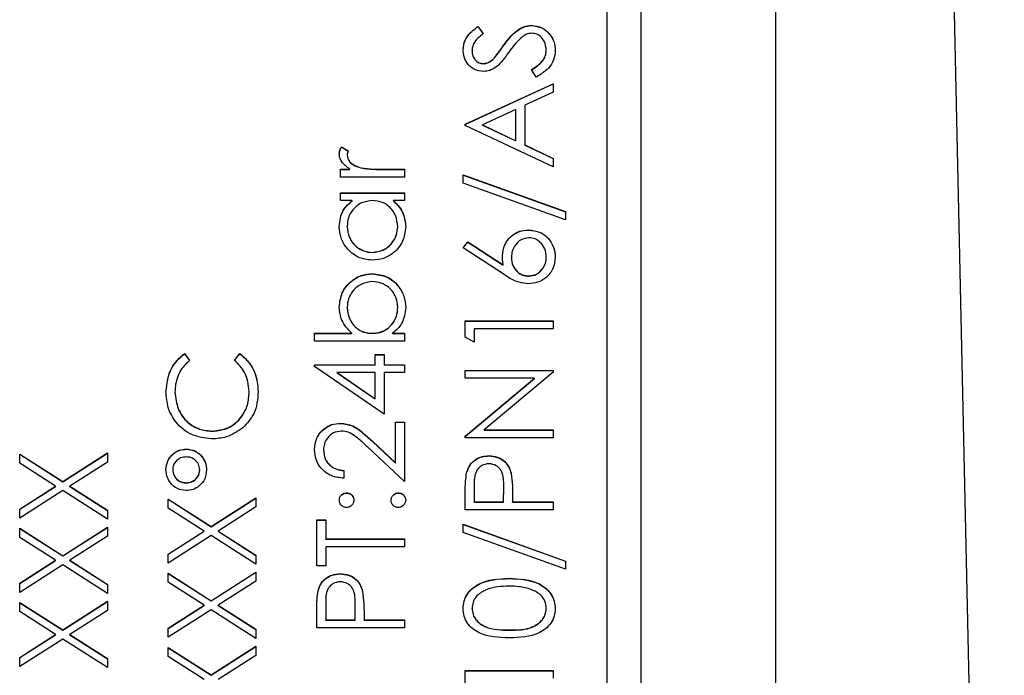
# Model space of a CAD drawing. Header units: millimetres. Extents: x 326 to 1048, y 19 to 719.
# Tile 12 of 19: x 776 to 791, y 295 to 305. Entities that reach past the tile are written whole.
import ezdxf

# ---------------------------------------------------------------- set-up
doc = ezdxf.new("R2010")
doc.units = ezdxf.units.MM

msp = doc.modelspace()

# ---------------------------------------------------------------- linework, layer by layer
at = {"color": 7, "linetype": 'Continuous', "lineweight": 25}
for p, q in [((790.748, 270.389), (789.256, 339.778)), ((787.364, 282.942), (787.364, 327.917)), ((785.364, 325.782), (785.364, 284.782)), ((784.864, 287.393), (784.864, 323.373)), ((782.951, 304.417), (783.031, 304.312)), ((782.951, 304.414), (782.951, 304.417)), ((782.951, 304.414), (783.031, 304.308)), ((783.746, 304.43), (783.746, 304.434)), ((783.326, 304.124), (783.326, 304.128)), ((782.864, 304.055), (782.864, 304.058)), ((783.197, 303.95), (783.197, 303.953)), ((783.964, 304.059), (783.964, 304.063)), ((783.029, 303.864), (783.029, 303.867)), ((783.813, 303.667), (783.747, 303.777)), ((782.764, 302.968), (784.064, 303.568)), ((782.764, 302.964), (784.064, 303.564)), ((784.064, 303.568), (784.064, 303.441)), ((784.064, 303.441), (783.647, 303.249)), ((783.647, 303.249), (783.647, 302.66)), ((783.514, 303.187), (783.017, 302.958)), ((783.514, 302.723), (783.514, 303.187)), ((782.764, 302.951), (782.764, 302.968)), ((784.064, 302.335), (782.764, 302.951)), ((783.017, 302.955), (783.017, 302.958)), ((783.017, 302.958), (783.514, 302.723)), ((783.017, 302.955), (783.514, 302.72)), ((780.93, 302.635), (781.031, 302.571)), ((780.93, 302.631), (780.93, 302.635)), ((780.93, 302.631), (781.031, 302.567)), ((783.514, 302.72), (783.514, 302.723)), ((783.647, 302.66), (784.064, 302.462)), ((783.647, 302.656), (783.647, 302.66)), ((783.647, 302.656), (784.064, 302.459)), ((781.014, 302.508), (781.014, 302.511)), ((781.219, 302.319), (781.219, 302.322)), ((784.064, 302.462), (784.064, 302.335)), ((780.914, 302.302), (781.054, 302.302)), ((780.914, 302.185), (780.914, 302.302)), ((780.914, 302.298), (781.054, 302.298)), ((781.864, 302.185), (780.914, 302.185)), ((781.054, 302.298), (781.054, 302.302)), ((781.545, 302.302), (781.864, 302.302)), ((781.545, 302.298), (781.545, 302.302)), ((781.545, 302.298), (781.864, 302.298)), ((781.864, 302.302), (781.864, 302.185)), ((782.731, 302.218), (784.247, 301.675)), ((782.731, 302.095), (782.731, 302.218)), ((782.731, 302.215), (784.247, 301.671)), ((784.247, 301.552), (782.731, 302.095)), ((780.914, 301.952), (781.864, 301.952)), ((780.914, 301.835), (780.914, 301.952)), ((780.914, 301.948), (781.864, 301.948)), ((781.864, 301.952), (781.864, 301.835)), ((781.09, 301.835), (780.914, 301.835)), ((781.09, 301.832), (781.09, 301.835)), ((781.864, 301.835), (781.7, 301.835)), ((781.7, 301.832), (781.7, 301.835)), ((784.247, 301.675), (784.247, 301.552)), ((781.014, 301.449), (781.014, 301.453)), ((781.764, 301.448), (781.764, 301.452)), ((783.699, 301.399), (783.699, 301.402)), ((782.731, 301.136), (782.801, 301.225)), ((782.732, 301.134), (782.801, 301.222)), ((782.801, 301.225), (783.327, 300.882)), ((782.801, 301.222), (782.801, 301.225)), ((782.801, 301.222), (783.327, 300.879)), ((781.388, 301.066), (781.388, 301.069)), ((783.324, 300.748), (782.731, 301.136)), ((783.327, 300.879), (783.327, 300.882)), ((783.447, 300.989), (783.447, 300.992)), ((783.964, 300.999), (783.964, 301.002)), ((781.391, 300.749), (781.391, 300.752)), ((783.706, 300.716), (783.706, 300.719)), ((781.014, 300.251), (781.014, 300.254)), ((781.764, 300.249), (781.764, 300.252)), ((782.764, 300.053), (784.064, 300.053)), ((782.764, 299.813), (782.764, 300.053)), ((782.764, 300.049), (784.064, 300.049)), ((784.064, 300.053), (784.064, 299.936)), ((780.531, 299.87), (781.086, 299.87)), ((780.531, 299.753), (780.531, 299.87)), ((780.531, 299.866), (781.086, 299.866)), ((781.086, 299.866), (781.086, 299.87)), ((781.387, 299.866), (781.387, 299.87)), ((781.688, 299.87), (781.864, 299.87)), ((781.688, 299.866), (781.688, 299.87)), ((781.688, 299.866), (781.864, 299.866)), ((781.864, 299.87), (781.864, 299.753)), ((782.897, 299.936), (782.897, 299.736)), ((784.064, 299.936), (782.897, 299.936)), ((781.864, 299.753), (780.531, 299.753)), ((782.897, 299.736), (782.764, 299.813)), ((778.603, 299.57), (778.681, 299.468)), ((778.603, 299.566), (778.603, 299.57)), ((778.603, 299.566), (778.681, 299.464)), ((779.347, 299.468), (779.425, 299.57)), ((779.347, 299.464), (779.425, 299.566)), ((779.425, 299.566), (779.425, 299.57)), ((781.431, 299.553), (781.564, 299.553)), ((781.431, 299.403), (781.431, 299.553)), ((781.431, 299.55), (781.564, 299.55)), ((781.564, 299.553), (781.564, 299.403)), ((780.531, 299.403), (781.431, 299.403)), ((780.531, 299.379), (780.531, 299.403)), ((780.531, 299.4), (781.431, 299.4)), ((781.564, 298.67), (780.531, 299.379)), ((780.866, 299.283), (780.866, 299.287)), ((780.866, 299.287), (781.431, 298.899)), ((781.431, 299.287), (780.866, 299.287)), ((780.866, 299.283), (781.431, 298.896)), ((781.431, 299.4), (781.431, 299.403)), ((781.431, 298.899), (781.431, 299.287)), ((781.564, 299.403), (781.864, 299.403)), ((781.564, 299.4), (781.564, 299.403)), ((781.564, 299.4), (781.864, 299.4)), ((781.564, 299.287), (781.564, 298.67)), ((781.864, 299.287), (781.564, 299.287)), ((781.864, 299.403), (781.864, 299.287)), ((782.764, 299.32), (784.064, 299.32)), ((782.764, 299.203), (782.764, 299.32)), ((782.764, 299.317), (784.064, 299.317)), ((784.064, 299.293), (783.043, 298.437)), ((784.064, 299.32), (784.064, 299.293)), ((783.787, 299.203), (782.764, 299.203)), ((782.764, 298.345), (783.787, 299.203)), ((782.764, 298.342), (783.787, 299.2)), ((783.787, 299.2), (783.787, 299.203)), ((778.464, 298.992), (778.464, 298.996)), ((779.564, 299), (779.564, 299.004)), ((781.431, 298.896), (781.431, 298.899)), ((780.917, 298.534), (780.917, 298.537)), ((781.731, 298.554), (781.864, 298.554)), ((781.731, 297.949), (781.731, 298.554)), ((781.731, 298.55), (781.864, 298.55)), ((781.864, 298.554), (781.864, 297.671)), ((779.015, 298.417), (779.015, 298.42)), ((783.043, 298.437), (784.064, 298.437)), ((783.043, 298.434), (783.043, 298.437)), ((783.043, 298.434), (784.064, 298.434)), ((784.064, 298.437), (784.064, 298.32)), ((781.384, 298.274), (781.731, 297.949)), ((781.384, 298.271), (781.384, 298.274)), ((781.384, 298.271), (781.731, 297.946)), ((782.764, 298.32), (782.764, 298.345)), ((784.064, 298.32), (782.764, 298.32)), ((776.801, 297.672), (777.464, 298.096)), ((776.801, 297.668), (777.464, 298.092)), ((777.464, 298.096), (777.464, 297.961)), ((778.631, 298.151), (778.631, 298.154)), ((780.664, 298.135), (780.664, 298.139)), ((781.864, 297.671), (781.326, 298.175)), ((776.164, 298.079), (776.801, 297.672)), ((776.164, 297.944), (776.164, 298.079)), ((776.164, 298.076), (776.801, 297.668)), ((777.464, 297.961), (776.906, 297.604)), ((781.731, 297.946), (781.731, 297.949)), ((783.113, 298.051), (783.113, 298.054)), ((776.696, 297.604), (776.164, 297.944)), ((778.431, 297.845), (778.431, 297.848)), ((778.831, 297.844), (778.831, 297.848)), ((780.964, 297.837), (780.964, 297.721)), ((782.784, 297.802), (782.784, 297.805)), ((776.801, 297.668), (776.801, 297.672)), ((778.631, 297.651), (778.631, 297.654)), ((783.443, 297.791), (783.443, 297.795)), ((776.164, 297.264), (776.696, 297.604)), ((776.164, 297.261), (776.696, 297.601)), ((776.801, 297.537), (776.164, 297.129)), ((776.696, 297.601), (776.696, 297.604)), ((777.464, 297.113), (776.801, 297.537)), ((776.906, 297.604), (777.464, 297.247)), ((776.906, 297.601), (776.906, 297.604)), ((776.906, 297.601), (777.464, 297.244)), ((782.764, 297.254), (782.764, 297.509)), ((782.897, 297.609), (782.897, 297.371)), ((783.331, 297.371), (783.334, 297.598)), ((783.331, 297.368), (783.334, 297.595)), ((783.334, 297.599), (783.334, 297.604)), ((783.334, 297.595), (783.334, 297.598)), ((778.364, 297.413), (779.001, 297.005)), ((778.364, 297.278), (778.364, 297.413)), ((778.364, 297.409), (779.001, 297.002)), ((779.001, 297.005), (779.664, 297.429)), ((779.001, 297.002), (779.664, 297.426)), ((779.664, 297.429), (779.664, 297.295)), ((781.006, 297.501), (781.006, 297.504)), ((781.772, 297.501), (781.772, 297.504)), ((782.897, 297.371), (783.331, 297.371)), ((782.897, 297.368), (782.897, 297.371)), ((782.897, 297.368), (783.331, 297.368)), ((783.331, 297.368), (783.331, 297.371)), ((783.464, 297.464), (783.464, 297.371)), ((783.464, 297.371), (784.064, 297.371)), ((783.464, 297.368), (783.464, 297.371)), ((783.464, 297.368), (784.064, 297.368)), ((784.064, 297.371), (784.064, 297.254)), ((776.164, 297.129), (776.164, 297.264)), ((777.464, 297.247), (777.464, 297.113)), ((778.896, 296.938), (778.364, 297.278)), ((779.664, 297.295), (779.106, 296.938)), ((784.064, 297.254), (782.764, 297.254)), ((780.564, 297.104), (780.697, 297.104)), ((780.564, 296.421), (780.564, 297.104)), ((780.564, 297.101), (780.697, 297.101)), ((780.697, 297.104), (780.697, 296.821)), ((776.164, 296.98), (776.801, 296.572)), ((776.164, 296.845), (776.164, 296.98)), ((776.164, 296.976), (776.801, 296.569)), ((776.801, 296.572), (777.464, 296.996)), ((776.801, 296.569), (777.464, 296.993)), ((777.464, 296.996), (777.464, 296.862)), ((778.364, 296.598), (778.896, 296.938)), ((778.364, 296.594), (778.896, 296.935)), ((778.896, 296.935), (778.896, 296.938)), ((779.001, 297.002), (779.001, 297.005)), ((779.106, 296.938), (779.664, 296.581)), ((779.106, 296.935), (779.106, 296.938)), ((779.106, 296.935), (779.664, 296.578)), ((782.731, 297.038), (784.247, 296.494)), ((782.731, 296.915), (782.731, 297.038)), ((782.731, 297.034), (784.247, 296.491)), ((776.696, 296.505), (776.164, 296.845)), ((777.464, 296.862), (776.906, 296.505)), ((779.001, 296.871), (778.364, 296.463)), ((779.664, 296.446), (779.001, 296.871)), ((780.697, 296.821), (781.864, 296.821)), ((780.697, 296.818), (780.697, 296.821)), ((780.697, 296.818), (781.864, 296.818)), ((781.864, 296.821), (781.864, 296.705)), ((784.247, 296.372), (782.731, 296.915)), ((781.864, 296.705), (780.697, 296.705)), ((780.697, 296.705), (780.697, 296.421)), ((776.164, 296.165), (776.696, 296.505)), ((776.164, 296.161), (776.696, 296.501)), ((776.696, 296.501), (776.696, 296.505)), ((776.801, 296.569), (776.801, 296.572)), ((776.906, 296.505), (777.464, 296.148)), ((776.906, 296.501), (776.906, 296.505)), ((776.906, 296.501), (777.464, 296.145)), ((778.364, 296.463), (778.364, 296.598)), ((779.664, 296.581), (779.664, 296.446)), ((784.247, 296.494), (784.247, 296.372)), ((776.801, 296.438), (776.164, 296.03)), ((777.464, 296.013), (776.801, 296.438)), ((780.697, 296.421), (780.564, 296.421)), ((778.364, 296.313), (779.001, 295.906)), ((778.364, 296.179), (778.364, 296.313)), ((778.364, 296.31), (779.001, 295.903)), ((779.001, 295.906), (779.664, 296.33)), ((779.001, 295.903), (779.664, 296.327)), ((779.664, 296.195), (779.106, 295.838)), ((779.664, 296.33), (779.664, 296.195)), ((780.913, 296.302), (780.913, 296.305)), ((783.415, 296.235), (783.415, 296.238)), ((776.164, 296.03), (776.164, 296.165)), ((777.464, 296.148), (777.464, 296.013)), ((778.896, 295.838), (778.364, 296.179)), ((780.584, 296.053), (780.584, 296.056)), ((779.001, 295.903), (779.001, 295.906)), ((781.243, 296.042), (781.243, 296.046)), ((776.164, 295.88), (776.801, 295.473)), ((776.164, 295.746), (776.164, 295.88)), ((776.164, 295.877), (776.801, 295.469)), ((776.801, 295.473), (777.464, 295.897)), ((776.801, 295.469), (777.464, 295.893)), ((777.464, 295.762), (776.906, 295.405)), ((777.464, 295.897), (777.464, 295.762)), ((778.364, 295.498), (778.896, 295.838)), ((778.364, 295.495), (778.896, 295.835)), ((779.001, 295.771), (778.364, 295.364)), ((778.896, 295.835), (778.896, 295.838)), ((779.664, 295.347), (779.001, 295.771)), ((779.106, 295.838), (779.664, 295.482)), ((779.106, 295.835), (779.106, 295.838)), ((779.106, 295.835), (779.664, 295.478)), ((780.564, 295.505), (780.564, 295.76)), ((780.697, 295.86), (780.697, 295.622)), ((781.131, 295.622), (781.134, 295.849)), ((781.131, 295.619), (781.134, 295.846)), ((781.134, 295.85), (781.134, 295.855)), ((781.134, 295.846), (781.134, 295.849)), ((782.864, 295.79), (782.864, 295.794)), ((783.964, 295.79), (783.964, 295.794)), ((776.696, 295.405), (776.164, 295.746)), ((780.697, 295.622), (781.131, 295.622)), ((780.697, 295.619), (780.697, 295.622)), ((780.697, 295.619), (781.131, 295.619)), ((781.131, 295.619), (781.131, 295.622)), ((781.264, 295.715), (781.264, 295.622)), ((781.264, 295.622), (781.864, 295.622)), ((781.264, 295.619), (781.264, 295.622)), ((781.264, 295.619), (781.864, 295.619)), ((781.864, 295.622), (781.864, 295.505)), ((776.801, 295.469), (776.801, 295.473)), ((778.364, 295.364), (778.364, 295.498)), ((779.664, 295.482), (779.664, 295.347)), ((781.864, 295.505), (780.564, 295.505)), ((783.414, 295.469), (783.414, 295.472)), ((776.164, 295.065), (776.696, 295.405)), ((776.164, 295.062), (776.696, 295.402)), ((776.801, 295.338), (776.164, 294.931)), ((776.696, 295.402), (776.696, 295.405)), ((777.464, 294.914), (776.801, 295.338)), ((776.906, 295.405), (777.464, 295.049)), ((776.906, 295.402), (776.906, 295.405)), ((776.906, 295.402), (777.464, 295.045)), ((778.364, 295.214), (779.001, 294.807)), ((778.364, 295.079), (778.364, 295.214)), ((778.364, 295.21), (779.001, 294.803)), ((779.001, 294.807), (779.664, 295.23)), ((779.001, 294.803), (779.664, 295.227)), ((779.664, 295.23), (779.664, 295.096)), ((776.164, 294.931), (776.164, 295.065)), ((777.464, 295.049), (777.464, 294.914)), ((778.896, 294.739), (778.364, 295.079)), ((779.664, 295.096), (779.106, 294.739)), ((779.001, 294.803), (779.001, 294.807)), ((782.764, 294.872), (784.064, 294.872)), ((782.764, 294.632), (782.764, 294.872)), ((782.764, 294.869), (784.064, 294.869)), ((784.064, 294.872), (784.064, 294.756))]:
    msp.add_line(p, q, dxfattribs=at)
for points, knots in [([(782.731, 304.071), (782.736, 304.12), (782.746, 304.2), (782.808, 304.294), (782.876, 304.36), (782.926, 304.398), (782.951, 304.417)], [0, 0, 0, 0, 0.338729, 0.558835, 0.779344, 1, 1, 1, 1]), ([(782.731, 304.068), (782.736, 304.116), (782.746, 304.196), (782.808, 304.291), (782.876, 304.357), (782.926, 304.395), (782.951, 304.414)], [0, 0, 0, 0, 0.3387292, 0.5588354, 0.7793438, 1, 1, 1, 1]), ([(783.326, 304.128), (783.386, 304.209), (783.47, 304.322), (783.627, 304.419), (783.706, 304.429), (783.746, 304.434)], [0, 0, 0, 0, 0.560115, 0.780284, 1, 1, 1, 1]), ([(783.326, 304.124), (783.386, 304.206), (783.47, 304.319), (783.627, 304.416), (783.706, 304.425), (783.746, 304.43)], [0, 0, 0, 0, 0.560115, 0.780284, 1, 1, 1, 1]), ([(783.746, 304.434), (783.799, 304.426), (783.905, 304.412), (784.018, 304.308), (784.087, 304.188), (784.094, 304.104), (784.097, 304.063)], [0, 0, 0, 0, 0.279183, 0.559085, 0.779446, 1, 1, 1, 1]), ([(783.746, 304.43), (783.799, 304.423), (783.905, 304.409), (784.018, 304.305), (784.087, 304.185), (784.094, 304.101), (784.097, 304.059)], [0, 0, 0, 0, 0.279183, 0.559085, 0.779446, 1, 1, 1, 1]), ([(783.031, 304.312), (783.003, 304.289), (782.957, 304.252), (782.901, 304.191), (782.869, 304.128), (782.866, 304.081), (782.864, 304.058)], [0, 0, 0, 0, 0.340409, 0.560482, 0.78018, 1, 1, 1, 1]), ([(783.616, 304.27), (783.573, 304.23), (783.497, 304.159), (783.436, 304.074), (783.409, 304.036)], [0, 0, 0, 0, 0.559496, 1, 1, 1, 1]), ([(783.744, 304.317), (783.718, 304.314), (783.672, 304.308), (783.633, 304.282), (783.616, 304.27)], [0, 0, 0, 0, 0.55899, 1, 1, 1, 1]), ([(783.964, 304.063), (783.961, 304.097), (783.954, 304.167), (783.901, 304.253), (783.826, 304.307), (783.771, 304.314), (783.744, 304.317)], [0, 0, 0, 0, 0.2802764, 0.5601478, 0.7801531, 1, 1, 1, 1]), ([(783.034, 303.751), (782.988, 303.756), (782.896, 303.768), (782.795, 303.856), (782.74, 303.962), (782.734, 304.035), (782.731, 304.071)], [0, 0, 0, 0, 0.279553, 0.558798, 0.779378, 1, 1, 1, 1]), ([(783.197, 303.953), (783.221, 303.985), (783.266, 304.042), (783.308, 304.102), (783.326, 304.128)], [0, 0, 0, 0, 0.559906, 1, 1, 1, 1]), ([(783.197, 303.95), (783.221, 303.982), (783.266, 304.039), (783.308, 304.098), (783.326, 304.124)], [0, 0, 0, 0, 0.559906, 1, 1, 1, 1]), ([(782.864, 304.058), (782.866, 304.031), (782.87, 303.979), (782.911, 303.915), (782.966, 303.874), (783.008, 303.869), (783.029, 303.867)], [0, 0, 0, 0, 0.280274, 0.559931, 0.77992, 1, 1, 1, 1]), ([(782.864, 304.055), (782.866, 304.028), (782.87, 303.975), (782.911, 303.912), (782.966, 303.87), (783.008, 303.866), (783.029, 303.864)], [0, 0, 0, 0, 0.280274, 0.559931, 0.77992, 1, 1, 1, 1]), ([(783.029, 303.867), (783.047, 303.869), (783.083, 303.872), (783.143, 303.9), (783.176, 303.933), (783.197, 303.953)], [0, 0, 0, 0, 0.279946, 0.559774, 1, 1, 1, 1]), ([(783.029, 303.864), (783.047, 303.866), (783.083, 303.869), (783.143, 303.897), (783.176, 303.93), (783.197, 303.95)], [0, 0, 0, 0, 0.279946, 0.559774, 1, 1, 1, 1]), ([(783.409, 304.036), (783.379, 303.994), (783.325, 303.918), (783.261, 303.852), (783.232, 303.823)], [0, 0, 0, 0, 0.560413, 1, 1, 1, 1]), ([(783.747, 303.777), (783.807, 303.816), (783.89, 303.87), (783.955, 303.98), (783.961, 304.035), (783.964, 304.063)], [0, 0, 0, 0, 0.559321, 0.779782, 1, 1, 1, 1]), ([(783.747, 303.774), (783.807, 303.813), (783.89, 303.866), (783.955, 303.976), (783.961, 304.032), (783.964, 304.059)], [0, 0, 0, 0, 0.5593206, 0.7797817, 1, 1, 1, 1]), ([(784.097, 304.063), (784.093, 304.014), (784.083, 303.918), (783.985, 303.77), (783.878, 303.706), (783.813, 303.667)], [0, 0, 0, 0, 0.27988, 0.559666, 1, 1, 1, 1]), ([(783.232, 303.823), (783.198, 303.8), (783.138, 303.76), (783.066, 303.753), (783.034, 303.751)], [0, 0, 0, 0, 0.55984, 1, 1, 1, 1]), ([(780.897, 302.533), (780.9, 302.553), (780.904, 302.589), (780.922, 302.621), (780.93, 302.635)], [0, 0, 0, 0, 0.559243, 1, 1, 1, 1]), ([(780.897, 302.53), (780.9, 302.55), (780.904, 302.586), (780.922, 302.617), (780.93, 302.631)], [0, 0, 0, 0, 0.559243, 1, 1, 1, 1]), ([(781.054, 302.302), (781.009, 302.334), (780.947, 302.38), (780.903, 302.469), (780.899, 302.512), (780.897, 302.533)], [0, 0, 0, 0, 0.558788, 0.779481, 1, 1, 1, 1]), ([(781.031, 302.571), (781.026, 302.56), (781.017, 302.541), (781.015, 302.52), (781.014, 302.511)], [0, 0, 0, 0, 0.560396, 1, 1, 1, 1]), ([(781.014, 302.511), (781.02, 302.484), (781.032, 302.428), (781.109, 302.358), (781.177, 302.336), (781.219, 302.322)], [0, 0, 0, 0, 0.278336, 0.558768, 1, 1, 1, 1]), ([(781.014, 302.508), (781.02, 302.48), (781.032, 302.425), (781.109, 302.354), (781.177, 302.332), (781.219, 302.319)], [0, 0, 0, 0, 0.278336, 0.558768, 1, 1, 1, 1]), ([(781.219, 302.322), (781.279, 302.315), (781.388, 302.301), (781.497, 302.301), (781.545, 302.302)], [0, 0, 0, 0, 0.559636, 1, 1, 1, 1]), ([(781.219, 302.319), (781.279, 302.311), (781.388, 302.298), (781.497, 302.298), (781.545, 302.298)], [0, 0, 0, 0, 0.559636, 1, 1, 1, 1]), ([(780.897, 301.451), (780.907, 301.537), (780.924, 301.69), (781.039, 301.791), (781.09, 301.835)], [0, 0, 0, 0, 0.559062, 1, 1, 1, 1]), ([(780.897, 301.448), (780.907, 301.533), (780.924, 301.687), (781.039, 301.787), (781.09, 301.832)], [0, 0, 0, 0, 0.5590621, 1, 1, 1, 1]), ([(781.391, 301.835), (781.335, 301.829), (781.222, 301.816), (781.098, 301.712), (781.025, 301.585), (781.018, 301.497), (781.014, 301.453)], [0, 0, 0, 0, 0.27966, 0.55921, 0.779487, 1, 1, 1, 1]), ([(781.764, 301.452), (781.757, 301.507), (781.744, 301.618), (781.649, 301.748), (781.523, 301.824), (781.435, 301.831), (781.391, 301.835)], [0, 0, 0, 0, 0.279822, 0.559387, 0.779603, 1, 1, 1, 1]), ([(781.7, 301.835), (781.758, 301.774), (781.863, 301.664), (781.875, 301.514), (781.881, 301.447)], [0, 0, 0, 0, 0.558763, 1, 1, 1, 1]), ([(781.7, 301.832), (781.758, 301.77), (781.863, 301.66), (781.875, 301.51), (781.881, 301.444)], [0, 0, 0, 0, 0.558763, 1, 1, 1, 1]), ([(781.386, 300.952), (781.314, 300.961), (781.168, 300.979), (781.01, 301.117), (780.912, 301.279), (780.902, 301.394), (780.897, 301.451)], [0, 0, 0, 0, 0.2794126, 0.5591913, 0.7795483, 1, 1, 1, 1]), ([(781.014, 301.453), (781.021, 301.397), (781.034, 301.286), (781.133, 301.159), (781.257, 301.083), (781.344, 301.074), (781.388, 301.069)], [0, 0, 0, 0, 0.2797672, 0.5592905, 0.7797189, 1, 1, 1, 1]), ([(781.014, 301.449), (781.021, 301.394), (781.034, 301.282), (781.133, 301.156), (781.257, 301.08), (781.344, 301.07), (781.388, 301.066)], [0, 0, 0, 0, 0.2797672, 0.5592905, 0.7797189, 1, 1, 1, 1]), ([(781.881, 301.447), (781.872, 301.374), (781.855, 301.228), (781.721, 301.067), (781.559, 300.967), (781.444, 300.957), (781.386, 300.952)], [0, 0, 0, 0, 0.279573, 0.559333, 0.779589, 1, 1, 1, 1]), ([(781.388, 301.069), (781.443, 301.077), (781.554, 301.092), (781.678, 301.195), (781.751, 301.32), (781.76, 301.408), (781.764, 301.452)], [0, 0, 0, 0, 0.279429, 0.559146, 0.77957, 1, 1, 1, 1]), ([(781.388, 301.066), (781.443, 301.073), (781.554, 301.089), (781.678, 301.191), (781.751, 301.317), (781.76, 301.404), (781.764, 301.448)], [0, 0, 0, 0, 0.279429, 0.559146, 0.77957, 1, 1, 1, 1]), ([(783.314, 301.017), (783.321, 301.074), (783.334, 301.187), (783.438, 301.314), (783.565, 301.391), (783.654, 301.398), (783.699, 301.402)], [0, 0, 0, 0, 0.279638, 0.559326, 0.779527, 1, 1, 1, 1]), ([(783.314, 301.013), (783.321, 301.07), (783.334, 301.184), (783.438, 301.311), (783.565, 301.387), (783.654, 301.395), (783.699, 301.399)], [0, 0, 0, 0, 0.279638, 0.559326, 0.779527, 1, 1, 1, 1]), ([(783.699, 301.402), (783.759, 301.395), (783.878, 301.382), (784.009, 301.271), (784.084, 301.136), (784.093, 301.043), (784.097, 300.996)], [0, 0, 0, 0, 0.279631, 0.55896, 0.779478, 1, 1, 1, 1]), ([(783.699, 301.399), (783.759, 301.392), (783.878, 301.379), (784.009, 301.268), (784.084, 301.132), (784.093, 301.039), (784.097, 300.993)], [0, 0, 0, 0, 0.279631, 0.55896, 0.779478, 1, 1, 1, 1]), ([(783.706, 301.285), (783.665, 301.279), (783.584, 301.267), (783.502, 301.182), (783.454, 301.088), (783.45, 301.024), (783.447, 300.992)], [0, 0, 0, 0, 0.278754, 0.558605, 0.779147, 1, 1, 1, 1]), ([(783.964, 301.002), (783.96, 301.042), (783.952, 301.122), (783.885, 301.215), (783.8, 301.276), (783.738, 301.282), (783.706, 301.285)], [0, 0, 0, 0, 0.280018, 0.559853, 0.779987, 1, 1, 1, 1]), ([(783.327, 300.882), (783.323, 300.907), (783.316, 300.952), (783.315, 300.997), (783.314, 301.017)], [0, 0, 0, 0, 0.55991, 1, 1, 1, 1]), ([(783.447, 300.992), (783.451, 300.953), (783.458, 300.873), (783.526, 300.783), (783.613, 300.728), (783.675, 300.722), (783.706, 300.719)], [0, 0, 0, 0, 0.2801275, 0.5595148, 0.7797192, 1, 1, 1, 1]), ([(783.447, 300.989), (783.451, 300.949), (783.458, 300.87), (783.526, 300.779), (783.613, 300.724), (783.675, 300.719), (783.706, 300.716)], [0, 0, 0, 0, 0.280127, 0.559515, 0.779719, 1, 1, 1, 1]), ([(784.097, 300.996), (784.09, 300.938), (784.076, 300.822), (783.971, 300.69), (783.838, 300.616), (783.747, 300.607), (783.702, 300.602)], [0, 0, 0, 0, 0.2796696, 0.5590848, 0.7795576, 1, 1, 1, 1]), ([(783.706, 300.719), (783.746, 300.725), (783.826, 300.736), (783.909, 300.817), (783.957, 300.908), (783.962, 300.971), (783.964, 301.002)], [0, 0, 0, 0, 0.279059, 0.5588204, 0.7793034, 1, 1, 1, 1]), ([(783.706, 300.716), (783.746, 300.721), (783.826, 300.732), (783.909, 300.814), (783.957, 300.905), (783.962, 300.968), (783.964, 300.999)], [0, 0, 0, 0, 0.279059, 0.5588204, 0.7793034, 1, 1, 1, 1]), ([(780.897, 300.257), (780.906, 300.33), (780.923, 300.476), (781.057, 300.637), (781.219, 300.738), (781.333, 300.747), (781.391, 300.752)], [0, 0, 0, 0, 0.279577, 0.559334, 0.779604, 1, 1, 1, 1]), ([(780.897, 300.254), (780.906, 300.326), (780.923, 300.472), (781.057, 300.634), (781.219, 300.734), (781.333, 300.744), (781.391, 300.749)], [0, 0, 0, 0, 0.279577, 0.559334, 0.779604, 1, 1, 1, 1]), ([(781.391, 300.752), (781.464, 300.743), (781.61, 300.726), (781.768, 300.588), (781.866, 300.425), (781.876, 300.311), (781.881, 300.253)], [0, 0, 0, 0, 0.279433, 0.559216, 0.779559, 1, 1, 1, 1]), ([(781.391, 300.749), (781.464, 300.74), (781.61, 300.722), (781.768, 300.584), (781.866, 300.422), (781.876, 300.307), (781.881, 300.25)], [0, 0, 0, 0, 0.279433, 0.559216, 0.779559, 1, 1, 1, 1]), ([(783.702, 300.602), (783.655, 300.607), (783.578, 300.615), (783.479, 300.656), (783.4, 300.699), (783.349, 300.731), (783.324, 300.748)], [0, 0, 0, 0, 0.339374, 0.559486, 0.779731, 1, 1, 1, 1]), ([(781.391, 300.636), (781.335, 300.628), (781.225, 300.612), (781.1, 300.51), (781.027, 300.385), (781.018, 300.298), (781.014, 300.254)], [0, 0, 0, 0, 0.279403, 0.559104, 0.779552, 1, 1, 1, 1]), ([(781.764, 300.252), (781.758, 300.308), (781.745, 300.419), (781.646, 300.545), (781.522, 300.622), (781.435, 300.631), (781.391, 300.636)], [0, 0, 0, 0, 0.279756, 0.559279, 0.779725, 1, 1, 1, 1]), ([(781.086, 299.87), (781.026, 299.93), (780.919, 300.039), (780.904, 300.19), (780.897, 300.257)], [0, 0, 0, 0, 0.559294, 1, 1, 1, 1]), ([(781.014, 300.254), (781.021, 300.198), (781.035, 300.087), (781.13, 299.957), (781.255, 299.881), (781.343, 299.873), (781.387, 299.87)], [0, 0, 0, 0, 0.279786, 0.559477, 0.779627, 1, 1, 1, 1]), ([(781.014, 300.251), (781.021, 300.195), (781.035, 300.084), (781.13, 299.954), (781.255, 299.878), (781.343, 299.87), (781.387, 299.866)], [0, 0, 0, 0, 0.279786, 0.559477, 0.779627, 1, 1, 1, 1]), ([(781.387, 299.87), (781.444, 299.876), (781.556, 299.888), (781.68, 299.993), (781.753, 300.12), (781.761, 300.208), (781.764, 300.252)], [0, 0, 0, 0, 0.2796393, 0.5591919, 0.7795122, 1, 1, 1, 1]), ([(781.387, 299.866), (781.444, 299.872), (781.556, 299.885), (781.68, 299.99), (781.753, 300.116), (781.761, 300.205), (781.764, 300.249)], [0, 0, 0, 0, 0.279639, 0.559192, 0.779512, 1, 1, 1, 1]), ([(781.881, 300.253), (781.871, 300.168), (781.853, 300.015), (781.739, 299.914), (781.688, 299.87)], [0, 0, 0, 0, 0.558922, 1, 1, 1, 1]), ([(778.331, 299.003), (778.345, 299.128), (778.369, 299.351), (778.531, 299.503), (778.603, 299.57)], [0, 0, 0, 0, 0.559517, 1, 1, 1, 1]), ([(778.331, 299), (778.345, 299.124), (778.369, 299.347), (778.531, 299.499), (778.603, 299.566)], [0, 0, 0, 0, 0.559517, 1, 1, 1, 1]), ([(779.425, 299.57), (779.471, 299.53), (779.562, 299.45), (779.673, 299.257), (779.688, 299.1), (779.697, 299.004)], [0, 0, 0, 0, 0.28041, 0.560795, 1, 1, 1, 1]), ([(779.425, 299.566), (779.471, 299.526), (779.562, 299.446), (779.673, 299.254), (779.688, 299.097), (779.697, 299.001)], [0, 0, 0, 0, 0.28041, 0.560795, 1, 1, 1, 1]), ([(778.681, 299.468), (778.636, 299.425), (778.563, 299.355), (778.502, 299.228), (778.469, 299.114), (778.466, 299.035), (778.464, 298.996)], [0, 0, 0, 0, 0.339327, 0.559466, 0.779727, 1, 1, 1, 1]), ([(779.564, 299.004), (779.552, 299.104), (779.53, 299.284), (779.403, 299.411), (779.347, 299.468)], [0, 0, 0, 0, 0.558772, 1, 1, 1, 1]), ([(779.007, 298.304), (778.905, 298.316), (778.701, 298.339), (778.478, 298.532), (778.348, 298.763), (778.337, 298.923), (778.331, 299.003)], [0, 0, 0, 0, 0.279512, 0.55908, 0.779374, 1, 1, 1, 1]), ([(778.464, 298.996), (778.474, 298.913), (778.493, 298.747), (778.634, 298.553), (778.819, 298.438), (778.95, 298.426), (779.015, 298.42)], [0, 0, 0, 0, 0.279856, 0.559519, 0.779686, 1, 1, 1, 1]), ([(778.464, 298.992), (778.474, 298.909), (778.493, 298.743), (778.634, 298.55), (778.819, 298.435), (778.95, 298.423), (779.015, 298.417)], [0, 0, 0, 0, 0.2798558, 0.5595188, 0.7796855, 1, 1, 1, 1]), ([(779.015, 298.42), (779.099, 298.43), (779.268, 298.45), (779.449, 298.613), (779.55, 298.806), (779.559, 298.938), (779.564, 299.004)], [0, 0, 0, 0, 0.279434, 0.558921, 0.779283, 1, 1, 1, 1]), ([(779.015, 298.417), (779.099, 298.427), (779.268, 298.447), (779.449, 298.61), (779.55, 298.803), (779.559, 298.934), (779.564, 299)], [0, 0, 0, 0, 0.279434, 0.558921, 0.779283, 1, 1, 1, 1]), ([(779.697, 299.004), (779.688, 298.89), (779.67, 298.684), (779.531, 298.534), (779.47, 298.469)], [0, 0, 0, 0, 0.559804, 1, 1, 1, 1]), ([(780.531, 298.144), (780.536, 298.202), (780.547, 298.318), (780.653, 298.447), (780.781, 298.525), (780.872, 298.533), (780.917, 298.537)], [0, 0, 0, 0, 0.27989, 0.559224, 0.779582, 1, 1, 1, 1]), ([(780.531, 298.141), (780.536, 298.199), (780.547, 298.315), (780.653, 298.443), (780.781, 298.521), (780.872, 298.53), (780.917, 298.534)], [0, 0, 0, 0, 0.27989, 0.559224, 0.779582, 1, 1, 1, 1]), ([(780.917, 298.537), (780.98, 298.529), (781.083, 298.516), (781.202, 298.433), (781.295, 298.357), (781.354, 298.302), (781.384, 298.274)], [0, 0, 0, 0, 0.33837, 0.558748, 0.779361, 1, 1, 1, 1]), ([(780.917, 298.534), (780.98, 298.526), (781.083, 298.513), (781.202, 298.429), (781.295, 298.353), (781.354, 298.298), (781.384, 298.271)], [0, 0, 0, 0, 0.33837, 0.558748, 0.779361, 1, 1, 1, 1]), ([(779.47, 298.469), (779.391, 298.415), (779.25, 298.319), (779.081, 298.308), (779.007, 298.304)], [0, 0, 0, 0, 0.559029, 1, 1, 1, 1]), ([(780.928, 298.42), (780.887, 298.415), (780.807, 298.404), (780.722, 298.325), (780.671, 298.233), (780.666, 298.17), (780.664, 298.139)], [0, 0, 0, 0, 0.2791258, 0.5589784, 0.77935, 1, 1, 1, 1]), ([(781.326, 298.175), (781.286, 298.212), (781.221, 298.274), (781.126, 298.353), (781.034, 298.41), (780.963, 298.417), (780.928, 298.42)], [0, 0, 0, 0, 0.340542, 0.56085, 0.780599, 1, 1, 1, 1]), ([(778.331, 297.848), (778.336, 297.892), (778.346, 297.982), (778.426, 298.082), (778.525, 298.144), (778.596, 298.151), (778.631, 298.154)], [0, 0, 0, 0, 0.279651, 0.559386, 0.779629, 1, 1, 1, 1]), ([(778.331, 297.844), (778.336, 297.889), (778.346, 297.978), (778.426, 298.079), (778.525, 298.141), (778.596, 298.147), (778.631, 298.151)], [0, 0, 0, 0, 0.2796507, 0.5593861, 0.7796292, 1, 1, 1, 1]), ([(778.631, 298.154), (778.676, 298.148), (778.766, 298.138), (778.863, 298.052), (778.922, 297.951), (778.928, 297.88), (778.931, 297.845)], [0, 0, 0, 0, 0.279451, 0.559125, 0.779441, 1, 1, 1, 1]), ([(778.631, 298.151), (778.676, 298.145), (778.766, 298.134), (778.863, 298.049), (778.922, 297.948), (778.928, 297.877), (778.931, 297.842)], [0, 0, 0, 0, 0.2794515, 0.5591254, 0.7794412, 1, 1, 1, 1]), ([(780.964, 297.721), (780.901, 297.728), (780.775, 297.743), (780.63, 297.854), (780.543, 297.995), (780.535, 298.095), (780.531, 298.144)], [0, 0, 0, 0, 0.280029, 0.559515, 0.779668, 1, 1, 1, 1]), ([(780.664, 298.139), (780.669, 298.094), (780.678, 298.005), (780.759, 297.905), (780.86, 297.851), (780.929, 297.842), (780.964, 297.837)], [0, 0, 0, 0, 0.279699, 0.558847, 0.779176, 1, 1, 1, 1]), ([(780.664, 298.135), (780.669, 298.091), (780.678, 298.002), (780.759, 297.902), (780.86, 297.848), (780.929, 297.839), (780.964, 297.834)], [0, 0, 0, 0, 0.279699, 0.558847, 0.779176, 1, 1, 1, 1]), ([(778.632, 298.037), (778.603, 298.034), (778.546, 298.029), (778.479, 297.979), (778.437, 297.916), (778.433, 297.871), (778.431, 297.848)], [0, 0, 0, 0, 0.279971, 0.559668, 0.779809, 1, 1, 1, 1]), ([(778.831, 297.848), (778.827, 297.876), (778.819, 297.933), (778.764, 297.995), (778.7, 298.032), (778.655, 298.035), (778.632, 298.037)], [0, 0, 0, 0, 0.27928, 0.559096, 0.779507, 1, 1, 1, 1]), ([(782.784, 297.805), (782.798, 297.845), (782.826, 297.924), (782.914, 298.005), (783.014, 298.048), (783.08, 298.052), (783.113, 298.054)], [0, 0, 0, 0, 0.2797054, 0.5593809, 0.7795086, 1, 1, 1, 1]), ([(782.784, 297.802), (782.798, 297.841), (782.826, 297.92), (782.914, 298.002), (783.014, 298.045), (783.08, 298.049), (783.113, 298.051)], [0, 0, 0, 0, 0.2797054, 0.5593809, 0.7795086, 1, 1, 1, 1]), ([(783.113, 298.054), (783.156, 298.051), (783.241, 298.045), (783.346, 297.98), (783.413, 297.891), (783.433, 297.827), (783.443, 297.795)], [0, 0, 0, 0, 0.280099, 0.559324, 0.779458, 1, 1, 1, 1]), ([(783.113, 298.051), (783.156, 298.047), (783.241, 298.041), (783.346, 297.976), (783.413, 297.888), (783.433, 297.823), (783.443, 297.791)], [0, 0, 0, 0, 0.2800989, 0.5593238, 0.7794579, 1, 1, 1, 1]), ([(778.628, 297.538), (778.583, 297.543), (778.494, 297.555), (778.398, 297.642), (778.34, 297.742), (778.334, 297.812), (778.331, 297.848)], [0, 0, 0, 0, 0.2792393, 0.5591008, 0.7795152, 1, 1, 1, 1]), ([(778.431, 297.848), (778.434, 297.819), (778.442, 297.761), (778.497, 297.698), (778.562, 297.66), (778.608, 297.656), (778.631, 297.654)], [0, 0, 0, 0, 0.279349, 0.559223, 0.779594, 1, 1, 1, 1]), ([(778.431, 297.845), (778.434, 297.816), (778.442, 297.758), (778.497, 297.695), (778.562, 297.657), (778.608, 297.653), (778.631, 297.651)], [0, 0, 0, 0, 0.279349, 0.559223, 0.779594, 1, 1, 1, 1]), ([(778.931, 297.845), (778.926, 297.8), (778.916, 297.71), (778.835, 297.608), (778.734, 297.547), (778.664, 297.541), (778.628, 297.538)], [0, 0, 0, 0, 0.279728, 0.559381, 0.779608, 1, 1, 1, 1]), ([(778.631, 297.654), (778.66, 297.657), (778.718, 297.664), (778.782, 297.717), (778.824, 297.779), (778.828, 297.825), (778.831, 297.848)], [0, 0, 0, 0, 0.279655, 0.5595, 0.779804, 1, 1, 1, 1]), ([(778.631, 297.651), (778.66, 297.654), (778.718, 297.661), (778.782, 297.713), (778.824, 297.776), (778.828, 297.821), (778.831, 297.844)], [0, 0, 0, 0, 0.279655, 0.5595, 0.779804, 1, 1, 1, 1]), ([(782.764, 297.509), (782.764, 297.565), (782.764, 297.664), (782.777, 297.762), (782.784, 297.805)], [0, 0, 0, 0, 0.560314, 1, 1, 1, 1]), ([(782.764, 297.506), (782.764, 297.561), (782.764, 297.661), (782.777, 297.759), (782.784, 297.802)], [0, 0, 0, 0, 0.560314, 1, 1, 1, 1]), ([(783.113, 297.937), (783.076, 297.931), (783.02, 297.923), (782.961, 297.875), (782.895, 297.783), (782.896, 297.686), (782.897, 297.609)], [0, 0, 0, 0, 0.2489693, 0.3747291, 0.500383, 1, 1, 1, 1]), ([(783.334, 297.598), (783.334, 297.678), (783.334, 297.777), (783.269, 297.873), (783.209, 297.923), (783.152, 297.931), (783.113, 297.937)], [0, 0, 0, 0, 0.499721, 0.62535, 0.751083, 1, 1, 1, 1]), ([(783.443, 297.795), (783.45, 297.733), (783.464, 297.623), (783.464, 297.513), (783.464, 297.464)], [0, 0, 0, 0, 0.559694, 1, 1, 1, 1]), ([(783.443, 297.791), (783.45, 297.73), (783.464, 297.62), (783.464, 297.509), (783.464, 297.461)], [0, 0, 0, 0, 0.559694, 1, 1, 1, 1]), ([(780.897, 297.396), (780.899, 297.412), (780.903, 297.444), (780.933, 297.479), (780.968, 297.501), (780.993, 297.503), (781.006, 297.504)], [0, 0, 0, 0, 0.279602, 0.559212, 0.779475, 1, 1, 1, 1]), ([(780.897, 297.393), (780.899, 297.409), (780.903, 297.441), (780.933, 297.476), (780.968, 297.498), (780.993, 297.5), (781.006, 297.501)], [0, 0, 0, 0, 0.279602, 0.559212, 0.779475, 1, 1, 1, 1]), ([(781.006, 297.288), (780.99, 297.29), (780.958, 297.294), (780.923, 297.323), (780.901, 297.358), (780.899, 297.383), (780.897, 297.396)], [0, 0, 0, 0, 0.279585, 0.559454, 0.779697, 1, 1, 1, 1]), ([(781.006, 297.504), (781.022, 297.502), (781.054, 297.499), (781.089, 297.469), (781.111, 297.434), (781.113, 297.409), (781.114, 297.396)], [0, 0, 0, 0, 0.279517, 0.559326, 0.779544, 1, 1, 1, 1]), ([(781.006, 297.501), (781.022, 297.499), (781.054, 297.496), (781.089, 297.466), (781.111, 297.43), (781.113, 297.405), (781.114, 297.393)], [0, 0, 0, 0, 0.279517, 0.559326, 0.779544, 1, 1, 1, 1]), ([(781.114, 297.396), (781.112, 297.38), (781.108, 297.348), (781.079, 297.313), (781.043, 297.291), (781.018, 297.289), (781.006, 297.288)], [0, 0, 0, 0, 0.2796468, 0.5592988, 0.7796148, 1, 1, 1, 1]), ([(781.664, 297.396), (781.666, 297.412), (781.67, 297.444), (781.699, 297.479), (781.735, 297.501), (781.76, 297.503), (781.772, 297.504)], [0, 0, 0, 0, 0.279602, 0.559212, 0.779475, 1, 1, 1, 1]), ([(781.664, 297.393), (781.666, 297.409), (781.67, 297.441), (781.699, 297.476), (781.735, 297.498), (781.76, 297.5), (781.772, 297.501)], [0, 0, 0, 0, 0.279602, 0.559212, 0.779475, 1, 1, 1, 1]), ([(781.772, 297.288), (781.756, 297.29), (781.724, 297.293), (781.689, 297.323), (781.667, 297.358), (781.665, 297.383), (781.664, 297.396)], [0, 0, 0, 0, 0.279576, 0.559284, 0.779552, 1, 1, 1, 1]), ([(781.772, 297.504), (781.788, 297.502), (781.82, 297.499), (781.856, 297.469), (781.877, 297.434), (781.88, 297.408), (781.881, 297.396)], [0, 0, 0, 0, 0.279469, 0.559358, 0.779674, 1, 1, 1, 1]), ([(781.772, 297.501), (781.788, 297.499), (781.82, 297.495), (781.856, 297.466), (781.877, 297.43), (781.88, 297.405), (781.881, 297.393)], [0, 0, 0, 0, 0.2794691, 0.5593578, 0.7796739, 1, 1, 1, 1]), ([(781.881, 297.396), (781.879, 297.38), (781.875, 297.348), (781.845, 297.313), (781.81, 297.291), (781.785, 297.289), (781.772, 297.288)], [0, 0, 0, 0, 0.279581, 0.559143, 0.779575, 1, 1, 1, 1]), ([(780.584, 296.056), (780.598, 296.096), (780.626, 296.174), (780.714, 296.256), (780.814, 296.299), (780.88, 296.303), (780.913, 296.305)], [0, 0, 0, 0, 0.279705, 0.559381, 0.779509, 1, 1, 1, 1]), ([(780.584, 296.053), (780.598, 296.092), (780.626, 296.171), (780.714, 296.253), (780.814, 296.296), (780.88, 296.3), (780.913, 296.302)], [0, 0, 0, 0, 0.279705, 0.559381, 0.779509, 1, 1, 1, 1]), ([(780.913, 296.305), (780.956, 296.302), (781.041, 296.296), (781.146, 296.231), (781.213, 296.142), (781.233, 296.078), (781.243, 296.046)], [0, 0, 0, 0, 0.280099, 0.559324, 0.779458, 1, 1, 1, 1]), ([(780.913, 296.302), (780.956, 296.298), (781.041, 296.292), (781.146, 296.227), (781.213, 296.139), (781.233, 296.074), (781.243, 296.042)], [0, 0, 0, 0, 0.280099, 0.559324, 0.779458, 1, 1, 1, 1]), ([(782.731, 295.79), (782.734, 295.828), (782.74, 295.905), (782.808, 296.044), (783.025, 296.22), (783.259, 296.231), (783.415, 296.238)], [0, 0, 0, 0, 0.1256, 0.251197, 0.500581, 1, 1, 1, 1]), ([(782.731, 295.786), (782.734, 295.825), (782.74, 295.901), (782.808, 296.041), (783.025, 296.216), (783.259, 296.227), (783.415, 296.235)], [0, 0, 0, 0, 0.1256, 0.251197, 0.500581, 1, 1, 1, 1]), ([(783.415, 296.238), (783.571, 296.231), (783.805, 296.22), (784.02, 296.043), (784.088, 295.904), (784.094, 295.828), (784.097, 295.79)], [0, 0, 0, 0, 0.499407, 0.748743, 0.874372, 1, 1, 1, 1]), ([(783.415, 296.235), (783.571, 296.228), (783.805, 296.217), (784.02, 296.04), (784.088, 295.901), (784.094, 295.825), (784.097, 295.786)], [0, 0, 0, 0, 0.499407, 0.748743, 0.874372, 1, 1, 1, 1]), ([(780.564, 295.76), (780.564, 295.816), (780.564, 295.915), (780.577, 296.013), (780.584, 296.056)], [0, 0, 0, 0, 0.560314, 1, 1, 1, 1]), ([(780.564, 295.757), (780.564, 295.812), (780.564, 295.911), (780.577, 296.01), (780.584, 296.053)], [0, 0, 0, 0, 0.560314, 1, 1, 1, 1]), ([(780.913, 296.188), (780.876, 296.182), (780.82, 296.174), (780.761, 296.126), (780.695, 296.034), (780.696, 295.937), (780.697, 295.86)], [0, 0, 0, 0, 0.2489693, 0.3747291, 0.500383, 1, 1, 1, 1]), ([(781.134, 295.849), (781.134, 295.929), (781.134, 296.028), (781.069, 296.124), (781.009, 296.174), (780.952, 296.182), (780.913, 296.188)], [0, 0, 0, 0, 0.4997206, 0.6253498, 0.7510825, 1, 1, 1, 1]), ([(783.414, 296.122), (783.293, 296.117), (783.113, 296.11), (782.934, 295.988), (782.873, 295.883), (782.867, 295.823), (782.864, 295.794)], [0, 0, 0, 0, 0.500072, 0.749021, 0.874598, 1, 1, 1, 1]), ([(783.741, 296.072), (783.681, 296.089), (783.574, 296.119), (783.463, 296.121), (783.414, 296.122)], [0, 0, 0, 0, 0.559599, 1, 1, 1, 1]), ([(783.964, 295.794), (783.96, 295.829), (783.951, 295.9), (783.876, 296.01), (783.792, 296.049), (783.741, 296.072)], [0, 0, 0, 0, 0.2802572, 0.5607811, 1, 1, 1, 1]), ([(781.243, 296.046), (781.25, 295.984), (781.264, 295.874), (781.264, 295.764), (781.264, 295.715)], [0, 0, 0, 0, 0.559694, 1, 1, 1, 1]), ([(781.243, 296.042), (781.25, 295.981), (781.264, 295.871), (781.264, 295.76), (781.264, 295.712)], [0, 0, 0, 0, 0.559694, 1, 1, 1, 1]), ([(783.415, 295.355), (783.259, 295.36), (783.065, 295.367), (782.87, 295.488), (782.792, 295.572), (782.74, 295.676), (782.734, 295.752), (782.731, 295.79)], [0, 0, 0, 0, 0.498702, 0.6241765, 0.7494675, 0.8747453, 1, 1, 1, 1]), ([(782.864, 295.794), (782.867, 295.764), (782.873, 295.704), (782.919, 295.625), (782.983, 295.562), (783.141, 295.476), (783.293, 295.474), (783.414, 295.472)], [0, 0, 0, 0, 0.125139, 0.250418, 0.375519, 0.500847, 1, 1, 1, 1]), ([(782.864, 295.79), (782.867, 295.761), (782.873, 295.701), (782.919, 295.622), (782.983, 295.559), (783.141, 295.473), (783.293, 295.471), (783.414, 295.469)], [0, 0, 0, 0, 0.125139, 0.250418, 0.375519, 0.500847, 1, 1, 1, 1]), ([(783.414, 295.472), (783.536, 295.473), (783.718, 295.474), (783.895, 295.599), (783.954, 295.705), (783.961, 295.764), (783.964, 295.794)], [0, 0, 0, 0, 0.500291, 0.749086, 0.874606, 1, 1, 1, 1]), ([(783.414, 295.469), (783.536, 295.47), (783.718, 295.471), (783.895, 295.596), (783.954, 295.701), (783.961, 295.761), (783.964, 295.79)], [0, 0, 0, 0, 0.500291, 0.749086, 0.874606, 1, 1, 1, 1]), ([(784.097, 295.79), (784.094, 295.752), (784.088, 295.676), (784.02, 295.538), (783.802, 295.367), (783.569, 295.36), (783.415, 295.355)], [0, 0, 0, 0, 0.1255507, 0.25109, 0.5002501, 1, 1, 1, 1])]:
    msp.add_open_spline(points, degree=3, knots=knots, dxfattribs=at)

doc.saveas('drawing.dxf')
